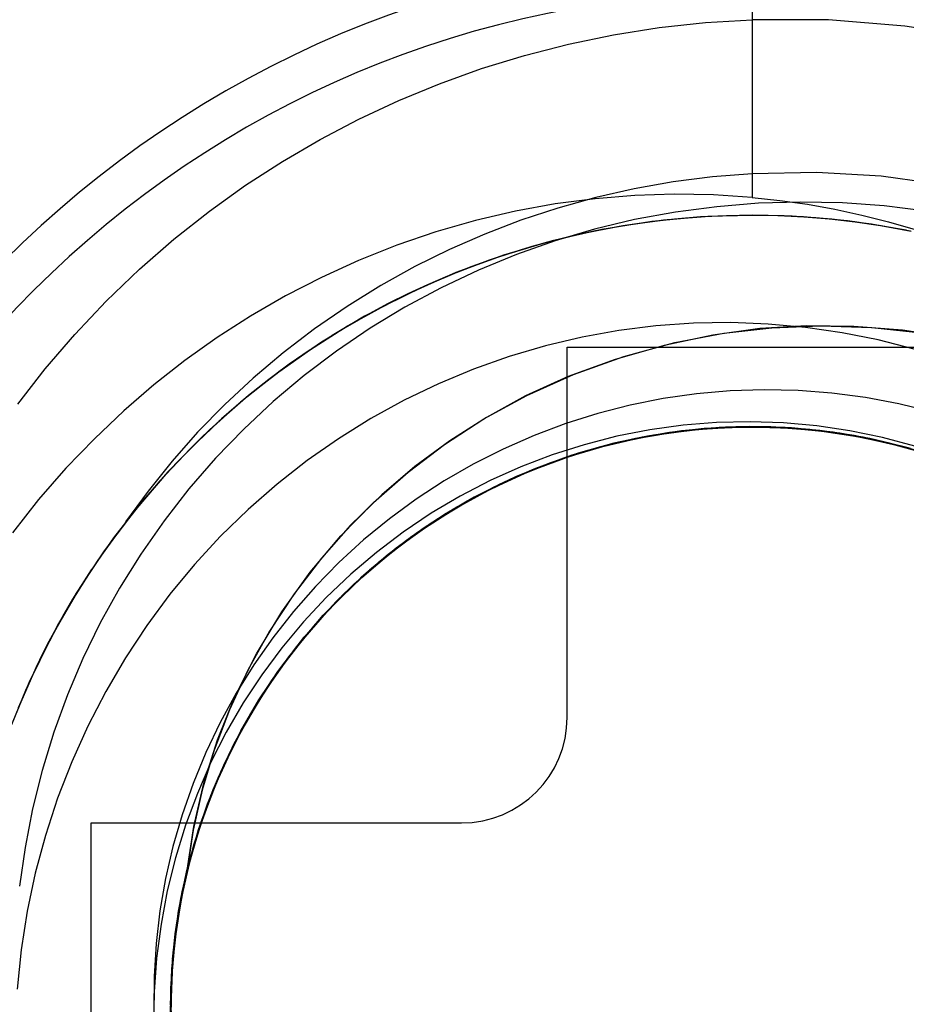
# Model space of a CAD drawing. Header units: millimetres. Extents: x -50 to 1, y 0 to 191.
# Tile 101 of 151: x -45.19 to -43.51, y 158.06 to 159.92. Entities that reach past the tile are written whole.
import ezdxf

# ---------------------------------------------------------------- set-up
doc = ezdxf.new("R2010")
doc.units = ezdxf.units.MM
doc.layers.add('MAIN-1', color=7, linetype='Continuous')
doc.layers.add('MAIN-2', color=7, linetype='Continuous')

msp = doc.modelspace()

# ---------------------------------------------------------------- linework, layer by layer
at = {"layer": 'MAIN-1'}
for p, q in [((-44.15, 158.6), (-44.15, 159.3)), ((-44.15, 159.3), (-43.45, 159.3)), ((-45.05, 157.7), (-45.05, 158.4)), ((-45.05, 158.4), (-44.35, 158.4))]:
    msp.add_line(p, q, dxfattribs=at)
for centre, radius, start, end in [((-43.8, 158.05), 3.15, 0, 180), ((-43.8, 158.05), 2.91, 90, 270), ((-43.8, 158.05), 2.91, 270, 90), ((-44.35, 158.6), 0.2, 270, 0)]:
    msp.add_arc(centre, radius, start, end, dxfattribs=at)
at = {"layer": 'MAIN-2'}
for p, q in [((-43.8, 160.96), (-43.8, 159.5836)), ((-43.9762, 159.9049), (-43.8887, 159.9145)), ((-43.8887, 159.9145), (-43.8, 159.9199)), ((-43.6559, 159.9195), (-43.8, 159.9199)), ((-43.5115, 159.9077), (-43.6559, 159.9195)), ((-44.0625, 159.8913), (-43.9762, 159.9049)), ((-43.3678, 159.8844), (-43.5115, 159.9077)), ((-44.1474, 159.8737), (-44.0625, 159.8913)), ((-44.2307, 159.8523), (-44.1474, 159.8737)), ((-44.3121, 159.8273), (-44.2307, 159.8523)), ((-44.3914, 159.7988), (-44.3121, 159.8273)), ((-44.4686, 159.7669), (-44.3914, 159.7988)), ((-44.5438, 159.7318), (-44.4686, 159.7669)), ((-44.617, 159.6934), (-44.5438, 159.7318)), ((-44.6884, 159.6517), (-44.617, 159.6934)), ((-44.7582, 159.6066), (-44.6884, 159.6517)), ((-43.8753, 159.6225), (-43.9498, 159.6129)), ((-43.8, 159.6285), (-43.8753, 159.6225)), ((-43.6786, 159.6307), (-43.8, 159.6285)), ((-43.556, 159.6236), (-43.6786, 159.6307)), ((-43.433, 159.6069), (-43.556, 159.6236)), ((-44.8265, 159.5576), (-44.7582, 159.6066)), ((-44.0235, 159.5998), (-44.0961, 159.5833)), ((-43.9498, 159.6129), (-44.0235, 159.5998)), ((-44.0973, 159.5811), (-44.1726, 159.5713)), ((-44.0961, 159.5833), (-44.1675, 159.5634)), ((-44.0222, 159.5872), (-44.0973, 159.5811)), ((-43.9475, 159.5896), (-44.0222, 159.5872)), ((-43.8734, 159.5884), (-43.9475, 159.5896)), ((-43.8, 159.5836), (-43.8734, 159.5884)), ((-43.8, 159.5836), (-43.7478, 159.578)), ((-44.1726, 159.5713), (-44.2479, 159.5576)), ((-44.1675, 159.5634), (-44.2374, 159.5404)), ((-43.8671, 159.5661), (-43.9454, 159.5558)), ((-43.788, 159.5725), (-43.8671, 159.5661)), ((-43.7086, 159.5749), (-43.788, 159.5725)), ((-43.7478, 159.578), (-43.6958, 159.5706)), ((-43.6294, 159.5733), (-43.7086, 159.5749)), ((-43.6958, 159.5706), (-43.6441, 159.5614)), ((-43.6441, 159.5614), (-43.5929, 159.5503)), ((-43.5504, 159.5676), (-43.6294, 159.5733)), ((-43.4714, 159.5577), (-43.5504, 159.5676)), ((-44.8935, 159.5045), (-44.8265, 159.5576)), ((-44.2479, 159.5576), (-44.3232, 159.54)), ((-44.0224, 159.5416), (-44.0981, 159.5234)), ((-43.9608, 159.5412), (-44.0405, 159.5304)), ((-43.9454, 159.5558), (-44.0224, 159.5416)), ((-43.947, 159.5425), (-43.9959, 159.5369)), ((-43.9469, 159.5427), (-43.9957, 159.5371)), ((-43.8952, 159.547), (-43.9902, 159.5379)), ((-43.884, 159.5474), (-43.968, 159.5404)), ((-43.8806, 159.5477), (-43.9608, 159.5412)), ((-43.898, 159.5466), (-43.947, 159.5425)), ((-43.898, 159.5467), (-43.9469, 159.5427)), ((-43.849, 159.549), (-43.898, 159.5467)), ((-43.849, 159.549), (-43.898, 159.5466)), ((-43.8, 159.55), (-43.8952, 159.547)), ((-43.8, 159.5497), (-43.884, 159.5474)), ((-43.8, 159.5499), (-43.8806, 159.5477)), ((-43.8, 159.5498), (-43.849, 159.549)), ((-43.8, 159.5498), (-43.849, 159.549)), ((-43.8, 159.55), (-43.8, 159.55)), ((-43.8, 159.55), (-43.8, 159.55)), ((-43.8, 159.55), (-43.8, 159.55)), ((-43.7398, 159.5488), (-43.8, 159.55)), ((-43.7248, 159.548), (-43.8, 159.5499)), ((-43.7515, 159.549), (-43.8, 159.5498)), ((-43.7512, 159.5488), (-43.8, 159.5497)), ((-43.7029, 159.5466), (-43.7515, 159.549)), ((-43.7026, 159.5465), (-43.7512, 159.5488)), ((-43.6797, 159.5452), (-43.7398, 159.5488)), ((-43.6495, 159.5422), (-43.7248, 159.548)), ((-43.6543, 159.5427), (-43.7029, 159.5466)), ((-43.654, 159.5425), (-43.7026, 159.5465)), ((-43.6197, 159.5391), (-43.6797, 159.5452)), ((-43.6059, 159.5372), (-43.6543, 159.5427)), ((-43.6056, 159.537), (-43.654, 159.5425)), ((-43.5744, 159.5327), (-43.6495, 159.5422)), ((-43.5929, 159.5503), (-43.5421, 159.5375)), ((-44.3232, 159.54), (-44.3981, 159.5185)), ((-44.2374, 159.5404), (-44.3057, 159.5144)), ((-44.0846, 159.5228), (-44.1781, 159.5016)), ((-44.0981, 159.5234), (-44.1725, 159.5014)), ((-44.0516, 159.5287), (-44.1346, 159.5121)), ((-44.0405, 159.5304), (-44.1196, 159.5153)), ((-44.0447, 159.5296), (-44.0933, 159.5207)), ((-44.0442, 159.5299), (-44.0925, 159.5211)), ((-43.9902, 159.5379), (-44.0846, 159.5228)), ((-43.968, 159.5404), (-44.0516, 159.5287)), ((-43.9959, 159.5369), (-44.0447, 159.5296)), ((-43.9957, 159.5371), (-44.0442, 159.5299)), ((-43.5601, 159.5307), (-43.6197, 159.5391)), ((-43.5575, 159.5301), (-43.6059, 159.5372)), ((-43.5573, 159.53), (-43.6056, 159.537)), ((-43.4997, 159.5194), (-43.5744, 159.5327)), ((-43.5009, 159.5199), (-43.5601, 159.5307)), ((-43.5093, 159.5214), (-43.5575, 159.5301)), ((-43.5093, 159.5213), (-43.5573, 159.53)), ((-43.5421, 159.5375), (-43.4918, 159.5229)), ((-44.9588, 159.4476), (-44.8935, 159.5045)), ((-44.3981, 159.5185), (-44.472, 159.4932)), ((-44.3057, 159.5144), (-44.3724, 159.4853)), ((-44.1346, 159.5121), (-44.2166, 159.4909)), ((-44.1196, 159.5153), (-44.1976, 159.496)), ((-44.1418, 159.5104), (-44.1896, 159.4984)), ((-44.0936, 159.5209), (-44.1418, 159.5104)), ((-44.472, 159.4932), (-44.5444, 159.4645)), ((-44.3724, 159.4853), (-44.4379, 159.4529)), ((-44.2166, 159.4909), (-44.2973, 159.465)), ((-44.1976, 159.496), (-44.2745, 159.4726)), ((-44.1781, 159.5016), (-44.2702, 159.4744)), ((-44.1725, 159.5014), (-44.2459, 159.4756)), ((-44.1896, 159.4984), (-44.237, 159.4847)), ((-44.2702, 159.4744), (-44.3603, 159.4414)), ((-44.2745, 159.4726), (-44.35, 159.4452)), ((-44.284, 159.4695), (-44.3305, 159.4527)), ((-44.2459, 159.4756), (-44.3179, 159.446)), ((-44.237, 159.4847), (-44.284, 159.4695)), ((-44.5444, 159.4645), (-44.6147, 159.4324)), ((-44.4379, 159.4529), (-44.5025, 159.4169)), ((-44.3305, 159.4527), (-44.3765, 159.4344)), ((-44.2973, 159.465), (-44.3762, 159.4346)), ((-45.0216, 159.3873), (-44.9588, 159.4476)), ((-44.6147, 159.4324), (-44.6828, 159.3972)), ((-44.3603, 159.4414), (-44.4481, 159.4027)), ((-44.3777, 159.434), (-44.4449, 159.4039)), ((-44.35, 159.4452), (-44.4238, 159.4138)), ((-44.3762, 159.4347), (-44.4141, 159.4183)), ((-44.3179, 159.446), (-44.3883, 159.4128)), ((-44.5025, 159.4169), (-44.5659, 159.3775)), ((-44.4238, 159.4138), (-44.4956, 159.3787)), ((-44.3883, 159.4128), (-44.4567, 159.3761)), ((-44.4141, 159.4183), (-44.4515, 159.401)), ((-44.6828, 159.3972), (-44.7486, 159.3592)), ((-44.4481, 159.4027), (-44.533, 159.3587)), ((-44.4449, 159.4039), (-44.5104, 159.3707)), ((-44.4515, 159.401), (-44.4883, 159.3826)), ((-45.0812, 159.3244), (-45.0216, 159.3873)), ((-44.5659, 159.3775), (-44.6277, 159.335)), ((-44.4956, 159.3787), (-44.5651, 159.3401)), ((-44.4883, 159.3826), (-44.5244, 159.3634)), ((-44.4567, 159.3761), (-44.5227, 159.3362)), ((-44.7486, 159.3592), (-44.8118, 159.3185)), ((-44.533, 159.3587), (-44.6147, 159.3095)), ((-44.5104, 159.3707), (-44.574, 159.3346)), ((-44.5244, 159.3634), (-44.5598, 159.3433)), ((-44.5651, 159.3401), (-44.6322, 159.298)), ((-44.5598, 159.3433), (-44.5946, 159.3222)), ((-44.5227, 159.3362), (-44.5862, 159.293)), ((-43.9821, 159.3406), (-44.0523, 159.3318)), ((-43.9114, 159.3456), (-43.9821, 159.3406)), ((-43.8405, 159.3467), (-43.9114, 159.3456)), ((-43.8537, 159.3269), (-43.7628, 159.3371)), ((-43.7697, 159.3441), (-43.8405, 159.3467)), ((-43.6977, 159.3405), (-43.7857, 159.3353)), ((-43.6995, 159.3378), (-43.7697, 159.3441)), ((-43.7628, 159.3371), (-43.6702, 159.3408)), ((-43.6301, 159.3277), (-43.6995, 159.3378)), ((-43.6079, 159.3395), (-43.6977, 159.3405)), ((-43.6702, 159.3408), (-43.5741, 159.3377)), ((-43.5162, 159.3323), (-43.6079, 159.3395)), ((-43.5741, 159.3377), (-43.4744, 159.3267)), ((-45.137, 159.2593), (-45.0812, 159.3244)), ((-44.8118, 159.3185), (-44.8727, 159.2752)), ((-44.6277, 159.335), (-44.6871, 159.2897)), ((-44.574, 159.3346), (-44.6356, 159.2954)), ((-44.1219, 159.3192), (-44.1911, 159.3027)), ((-44.0523, 159.3318), (-44.1219, 159.3192)), ((-43.8746, 159.3232), (-43.9666, 159.3036)), ((-43.9464, 159.3089), (-43.8537, 159.3269)), ((-43.7857, 159.3353), (-43.8746, 159.3232)), ((-43.5617, 159.3139), (-43.6301, 159.3277)), ((-43.4238, 159.3184), (-43.5162, 159.3323)), ((-44.6147, 159.3095), (-44.6929, 159.2553)), ((-44.1911, 159.3027), (-44.2596, 159.2825)), ((-44.15, 159.3), (-44.15, 159.3)), ((-44.15, 159.3), (-44.15, 159.3)), ((-43.9666, 159.3036), (-44.0594, 159.277)), ((-44.0427, 159.2825), (-43.9464, 159.3089)), ((-43.4941, 159.2963), (-43.5617, 159.3139)), ((-44.6871, 159.2897), (-44.7437, 159.2419)), ((-44.6356, 159.2954), (-44.6953, 159.2533)), ((-44.6359, 159.2955), (-44.6935, 159.2548)), ((-44.636, 159.2951), (-44.6761, 159.2673)), ((-44.6359, 159.2954), (-44.6755, 159.2679)), ((-44.5862, 159.293), (-44.6473, 159.2468)), ((-44.2596, 159.2825), (-44.3272, 159.2585)), ((-44.1378, 159.2488), (-44.0427, 159.2825)), ((-44.8727, 159.2752), (-44.9315, 159.229)), ((-44.6761, 159.2673), (-44.7153, 159.2381)), ((-44.6755, 159.2679), (-44.7144, 159.239)), ((-44.0594, 159.277), (-44.1478, 159.2448)), ((-45.189, 159.1924), (-45.137, 159.2593)), ((-44.6929, 159.2553), (-44.7675, 159.1963)), ((-44.6953, 159.2533), (-44.753, 159.2081)), ((-44.6935, 159.2548), (-44.7493, 159.2112)), ((-44.6473, 159.2468), (-44.7058, 159.1975)), ((-44.3272, 159.2585), (-44.3935, 159.2309)), ((-44.1478, 159.2448), (-44.2285, 159.2082)), ((-44.2264, 159.2091), (-44.1378, 159.2488)), ((-44.9315, 159.229), (-44.9886, 159.1797)), ((-44.7437, 159.2419), (-44.7976, 159.1917)), ((-44.7153, 159.2381), (-44.7536, 159.2075)), ((-44.7144, 159.239), (-44.7525, 159.2087)), ((-44.3935, 159.2309), (-44.4582, 159.1997)), ((-44.753, 159.2081), (-44.8088, 159.1599)), ((-44.7493, 159.2112), (-44.8034, 159.1647)), ((-44.7536, 159.2075), (-44.791, 159.1756)), ((-44.7525, 159.2087), (-44.7898, 159.1769)), ((-44.3073, 159.1646), (-44.2264, 159.2091)), ((-44.2285, 159.2082), (-44.3026, 159.1675)), ((-43.9052, 159.2119), (-43.9683, 159.2029)), ((-43.8415, 159.2174), (-43.9052, 159.2119)), ((-43.7775, 159.2195), (-43.8415, 159.2174)), ((-43.7133, 159.2181), (-43.7775, 159.2195)), ((-43.6494, 159.2133), (-43.7133, 159.2181)), ((-43.5859, 159.2049), (-43.6494, 159.2133)), ((-44.7976, 159.1917), (-44.8488, 159.1392)), ((-44.7675, 159.1963), (-44.8383, 159.1325)), ((-44.7058, 159.1975), (-44.7617, 159.1453)), ((-44.4582, 159.1997), (-44.5213, 159.1651)), ((-44.0306, 159.1906), (-44.0921, 159.1749)), ((-43.9683, 159.2029), (-44.0306, 159.1906)), ((-43.5229, 159.1932), (-43.5859, 159.2049)), ((-43.4606, 159.178), (-43.5229, 159.1932)), ((-44.9886, 159.1797), (-45.044, 159.127)), ((-44.791, 159.1756), (-44.8274, 159.1425)), ((-44.7898, 159.1769), (-44.8262, 159.1438)), ((-44.0921, 159.1749), (-44.1527, 159.1557)), ((-44.8088, 159.1599), (-44.8624, 159.1088)), ((-44.8034, 159.1647), (-44.8553, 159.1156)), ((-44.5213, 159.1651), (-44.5824, 159.127)), ((-44.3817, 159.1163), (-44.3073, 159.1646)), ((-44.3026, 159.1675), (-44.3721, 159.1229)), ((-44.1527, 159.1557), (-44.2124, 159.1332)), ((-43.9309, 159.1525), (-43.9938, 159.1438)), ((-43.8677, 159.1576), (-43.9309, 159.1525)), ((-43.8055, 159.1499), (-43.8851, 159.1465)), ((-43.7931, 159.1498), (-43.8727, 159.1473)), ((-43.8031, 159.1498), (-43.8685, 159.1477)), ((-43.8042, 159.1591), (-43.8677, 159.1576)), ((-43.8579, 159.1485), (-43.7783, 159.1497)), ((-43.726, 159.1475), (-43.8055, 159.1499)), ((-43.7409, 159.1569), (-43.8042, 159.1591)), ((-43.7375, 159.148), (-43.8031, 159.1498)), ((-43.7135, 159.1465), (-43.7931, 159.1498)), ((-43.7783, 159.1497), (-43.6988, 159.1451)), ((-43.6778, 159.1512), (-43.7409, 159.1569)), ((-43.6153, 159.1419), (-43.6778, 159.1512)), ((-44.8383, 159.1325), (-44.9052, 159.0642)), ((-44.8488, 159.1392), (-44.8971, 159.0846)), ((-44.8274, 159.1425), (-44.8628, 159.1081)), ((-44.8262, 159.1438), (-44.8616, 159.1095)), ((-44.7617, 159.1453), (-44.8148, 159.0902)), ((-44.2124, 159.1332), (-44.2709, 159.1075)), ((-44.0561, 159.1316), (-44.1177, 159.1158)), ((-44.0717, 159.1159), (-43.9939, 159.1327)), ((-44.0698, 159.1163), (-43.9924, 159.133)), ((-44.0676, 159.1165), (-43.9899, 159.1331)), ((-43.9866, 159.1337), (-44.0646, 159.1175)), ((-43.998, 159.132), (-44.0617, 159.1184)), ((-43.9938, 159.1438), (-44.0561, 159.1316)), ((-43.9743, 159.1359), (-44.0525, 159.1206)), ((-44.0499, 159.1209), (-43.9717, 159.1361)), ((-43.9643, 159.1373), (-44.0426, 159.1225)), ((-44.0423, 159.1228), (-43.9643, 159.1374)), ((-44.0325, 159.125), (-43.966, 159.1372)), ((-43.952, 159.139), (-44.0305, 159.1252)), ((-43.9622, 159.1378), (-44.0265, 159.1264)), ((-43.9421, 159.1408), (-44.0206, 159.1276)), ((-43.9562, 159.1388), (-44.0206, 159.1275)), ((-44.0202, 159.1276), (-43.9536, 159.1391)), ((-44.0158, 159.1284), (-43.9372, 159.1413)), ((-43.9297, 159.1423), (-44.0084, 159.1299)), ((-43.9335, 159.1417), (-43.998, 159.132)), ((-43.9939, 159.1327), (-43.915, 159.1438)), ((-43.9924, 159.133), (-43.914, 159.1441)), ((-43.9899, 159.1331), (-43.9116, 159.1441)), ((-43.9076, 159.1443), (-43.9866, 159.1337)), ((-43.8952, 159.1455), (-43.9743, 159.1359)), ((-43.9717, 159.1361), (-43.8925, 159.1457)), ((-43.966, 159.1372), (-43.8989, 159.1454)), ((-43.8851, 159.1465), (-43.9643, 159.1373)), ((-43.9643, 159.1374), (-43.8855, 159.1463)), ((-43.8968, 159.1456), (-43.9622, 159.1378)), ((-43.8911, 159.1462), (-43.9562, 159.1388)), ((-43.9536, 159.1391), (-43.8863, 159.1464)), ((-43.8727, 159.1473), (-43.952, 159.139)), ((-43.8628, 159.1481), (-43.9421, 159.1408)), ((-43.9372, 159.1413), (-43.8579, 159.1485)), ((-43.8685, 159.1477), (-43.9335, 159.1417)), ((-43.8503, 159.1488), (-43.9297, 159.1423)), ((-43.915, 159.1438), (-43.8355, 159.1491)), ((-43.914, 159.1441), (-43.8349, 159.1493)), ((-43.9116, 159.1441), (-43.8332, 159.1494)), ((-43.828, 159.1492), (-43.9076, 159.1443)), ((-43.8989, 159.1454), (-43.8314, 159.1494)), ((-43.831, 159.1494), (-43.8968, 159.1456)), ((-43.8156, 159.1495), (-43.8952, 159.1455)), ((-43.8925, 159.1457), (-43.8129, 159.1496)), ((-43.8257, 159.1497), (-43.8911, 159.1462)), ((-43.8863, 159.1464), (-43.8188, 159.1496)), ((-43.8855, 159.1463), (-43.8064, 159.1496)), ((-43.7832, 159.1496), (-43.8628, 159.1481)), ((-43.7707, 159.1495), (-43.8503, 159.1488)), ((-43.8355, 159.1491), (-43.7558, 159.1487)), ((-43.8349, 159.1493), (-43.7553, 159.1488)), ((-43.8332, 159.1494), (-43.7545, 159.1491)), ((-43.8314, 159.1494), (-43.7637, 159.1493)), ((-43.7652, 159.1493), (-43.831, 159.1494)), ((-43.7483, 159.1485), (-43.828, 159.1492)), ((-43.7603, 159.1492), (-43.8257, 159.1497)), ((-43.8188, 159.1496), (-43.7512, 159.1488)), ((-43.736, 159.1477), (-43.8156, 159.1495)), ((-43.8129, 159.1496), (-43.7333, 159.1478)), ((-43.8064, 159.1496), (-43.7272, 159.1472)), ((-43.7036, 159.1454), (-43.7832, 159.1496)), ((-43.6912, 159.1444), (-43.7707, 159.1495)), ((-43.6996, 159.1453), (-43.7652, 159.1493)), ((-43.7637, 159.1493), (-43.6963, 159.1451)), ((-43.695, 159.1448), (-43.7603, 159.1492)), ((-43.7558, 159.1487), (-43.6764, 159.1426)), ((-43.7553, 159.1488), (-43.6758, 159.1426)), ((-43.7545, 159.1491), (-43.6759, 159.1429)), ((-43.7512, 159.1488), (-43.6837, 159.1438)), ((-43.6689, 159.142), (-43.7483, 159.1485)), ((-43.6721, 159.1424), (-43.7375, 159.148)), ((-43.6566, 159.1403), (-43.736, 159.1477)), ((-43.7333, 159.1478), (-43.654, 159.1402)), ((-43.7272, 159.1472), (-43.6483, 159.1393)), ((-43.6468, 159.1392), (-43.726, 159.1475)), ((-43.6344, 159.1375), (-43.7135, 159.1465)), ((-43.6245, 159.1355), (-43.7036, 159.1454)), ((-43.6343, 159.1373), (-43.6996, 159.1453)), ((-43.6988, 159.1451), (-43.6198, 159.1348)), ((-43.6963, 159.1451), (-43.6292, 159.1366)), ((-43.6302, 159.1366), (-43.695, 159.1448)), ((-43.6123, 159.1335), (-43.6912, 159.1444)), ((-43.6837, 159.1438), (-43.6167, 159.1346)), ((-43.6764, 159.1426), (-43.5975, 159.1309)), ((-43.6759, 159.1429), (-43.5977, 159.131)), ((-43.6758, 159.1426), (-43.5968, 159.1306)), ((-43.6071, 159.1329), (-43.6721, 159.1424)), ((-43.5902, 159.1298), (-43.6689, 159.142)), ((-43.578, 159.1272), (-43.6566, 159.1403)), ((-43.654, 159.1402), (-43.5755, 159.1268)), ((-43.6483, 159.1393), (-43.5702, 159.1257)), ((-43.5684, 159.1251), (-43.6468, 159.1392)), ((-43.5562, 159.1225), (-43.6344, 159.1375)), ((-43.5693, 159.1253), (-43.6343, 159.1373)), ((-43.5662, 159.1246), (-43.6302, 159.1366)), ((-43.6292, 159.1366), (-43.5628, 159.124)), ((-43.5463, 159.1199), (-43.6245, 159.1355)), ((-43.6198, 159.1348), (-43.5417, 159.1188)), ((-43.6167, 159.1346), (-43.5505, 159.1213)), ((-43.5535, 159.1291), (-43.6153, 159.1419)), ((-43.5343, 159.117), (-43.6123, 159.1335)), ((-43.5429, 159.1195), (-43.6071, 159.1329)), ((-45.044, 159.127), (-45.0977, 159.0711)), ((-44.8553, 159.1156), (-44.9049, 159.0641)), ((-44.5824, 159.127), (-44.6415, 159.0856)), ((-44.4508, 159.064), (-44.3817, 159.1163)), ((-44.3721, 159.1229), (-44.4379, 159.0742)), ((-44.1177, 159.1158), (-44.1783, 159.0966)), ((-44.1481, 159.0934), (-44.0717, 159.1159)), ((-44.0842, 159.1125), (-44.1467, 159.0937)), ((-44.1458, 159.0939), (-44.0698, 159.1163)), ((-44.1444, 159.0943), (-44.0676, 159.1165)), ((-44.0646, 159.1175), (-44.1412, 159.0957)), ((-44.0525, 159.1206), (-44.1293, 159.0995)), ((-44.1268, 159.1002), (-44.0499, 159.1209)), ((-44.0617, 159.1184), (-44.1245, 159.101)), ((-44.0426, 159.1225), (-44.1196, 159.1021)), ((-44.119, 159.1027), (-44.0423, 159.1228)), ((-44.0305, 159.1252), (-44.1077, 159.1057)), ((-44.0982, 159.1087), (-44.0325, 159.125)), ((-44.0206, 159.1276), (-44.098, 159.1086)), ((-44.0933, 159.1098), (-44.0158, 159.1284)), ((-44.0265, 159.1264), (-44.0893, 159.1113)), ((-44.0084, 159.1299), (-44.086, 159.1118)), ((-44.086, 159.1121), (-44.0202, 159.1276)), ((-44.0206, 159.1275), (-44.0842, 159.1125)), ((-43.5977, 159.131), (-43.5205, 159.1135)), ((-43.5975, 159.1309), (-43.5198, 159.1135)), ((-43.5968, 159.1306), (-43.5191, 159.1132)), ((-43.5127, 159.1118), (-43.5902, 159.1298)), ((-43.5006, 159.1084), (-43.578, 159.1272)), ((-43.5755, 159.1268), (-43.4982, 159.1077)), ((-43.5702, 159.1257), (-43.4933, 159.1064)), ((-43.5051, 159.1096), (-43.5693, 159.1253)), ((-43.4912, 159.1053), (-43.5684, 159.1251)), ((-43.5032, 159.109), (-43.5662, 159.1246)), ((-43.5628, 159.124), (-43.4972, 159.1073)), ((-43.4792, 159.1019), (-43.5562, 159.1225)), ((-43.4927, 159.1129), (-43.5535, 159.1291)), ((-43.5505, 159.1213), (-43.4851, 159.1039)), ((-43.4695, 159.0989), (-43.5463, 159.1199)), ((-43.4798, 159.1023), (-43.5429, 159.1195)), ((-43.5417, 159.1188), (-43.465, 159.0973)), ((-43.4577, 159.095), (-43.5343, 159.117)), ((-43.5205, 159.1135), (-43.4446, 159.0905)), ((-43.5198, 159.1135), (-43.4435, 159.0906)), ((-43.5191, 159.1132), (-43.443, 159.0902)), ((-44.8631, 159.108), (-44.9205, 159.0471)), ((-44.8624, 159.1088), (-44.9135, 159.0549)), ((-44.2709, 159.1075), (-44.3277, 159.0788)), ((-44.1783, 159.0966), (-44.2378, 159.0739)), ((-44.22, 159.0662), (-44.1458, 159.0939)), ((-44.2195, 159.0665), (-44.1444, 159.0943)), ((-44.1412, 159.0957), (-44.216, 159.0683)), ((-44.1293, 159.0995), (-44.2043, 159.0729)), ((-44.202, 159.0739), (-44.1268, 159.1002)), ((-44.1196, 159.1021), (-44.195, 159.0763)), ((-44.1939, 159.077), (-44.119, 159.1027)), ((-44.1245, 159.101), (-44.1865, 159.0798)), ((-44.1077, 159.1057), (-44.1834, 159.0808)), ((-44.098, 159.1086), (-44.1738, 159.0842)), ((-44.1693, 159.0857), (-44.0933, 159.1098)), ((-44.1627, 159.0884), (-44.0982, 159.1087)), ((-44.086, 159.1118), (-44.1621, 159.0882)), ((-44.1507, 159.0926), (-44.086, 159.1121)), ((-44.0893, 159.1113), (-44.1503, 159.0927)), ((-43.4366, 159.0881), (-43.5127, 159.1118)), ((-44.8971, 159.0846), (-44.9426, 159.028)), ((-44.8148, 159.0902), (-44.8651, 159.0322)), ((-44.6415, 159.0856), (-44.6985, 159.041)), ((-44.3277, 159.0788), (-44.3826, 159.0472)), ((-44.195, 159.0763), (-44.2683, 159.0451)), ((-44.2668, 159.0459), (-44.1939, 159.077)), ((-44.1834, 159.0808), (-44.2571, 159.0505)), ((-44.1738, 159.0842), (-44.2477, 159.0543)), ((-44.1865, 159.0798), (-44.2475, 159.0547)), ((-44.2434, 159.0563), (-44.1693, 159.0857)), ((-44.1621, 159.0882), (-44.2364, 159.0593)), ((-44.2258, 159.0643), (-44.1627, 159.0884)), ((-44.2226, 159.0653), (-44.1481, 159.0934)), ((-44.2141, 159.069), (-44.1507, 159.0926)), ((-44.1503, 159.0927), (-44.21, 159.0705)), ((-44.1467, 159.0937), (-44.2079, 159.0714)), ((-45.0977, 159.0711), (-45.1494, 159.0118)), ((-44.9052, 159.0642), (-44.9677, 158.9915)), ((-44.9049, 159.0641), (-44.9518, 159.0105)), ((-44.516, 159.0067), (-44.4508, 159.064)), ((-44.4379, 159.0742), (-44.5003, 159.0211)), ((-44.2364, 159.0593), (-44.3084, 159.0251)), ((-44.2378, 159.0739), (-44.2958, 159.0479)), ((-44.295, 159.0319), (-44.2226, 159.0653)), ((-44.2926, 159.0334), (-44.2195, 159.0665)), ((-44.2921, 159.0333), (-44.22, 159.0662)), ((-44.216, 159.0683), (-44.2885, 159.0355)), ((-44.2873, 159.0361), (-44.2258, 159.0643)), ((-44.2043, 159.0729), (-44.2772, 159.0408)), ((-44.2759, 159.0416), (-44.2141, 159.069)), ((-44.275, 159.0421), (-44.202, 159.0739)), ((-44.21, 159.0705), (-44.2686, 159.045)), ((-44.2079, 159.0714), (-44.2677, 159.0455)), ((-44.9205, 159.0471), (-44.9745, 158.9829)), ((-44.9135, 159.0549), (-44.962, 158.9983)), ((-44.6985, 159.041), (-44.7531, 158.9933)), ((-44.3826, 159.0472), (-44.4354, 159.0128)), ((-44.2958, 159.0479), (-44.3523, 159.0186)), ((-44.2772, 159.0408), (-44.3477, 159.0035)), ((-44.3455, 159.0051), (-44.275, 159.0421)), ((-44.2683, 159.0451), (-44.3392, 159.0087)), ((-44.3379, 159.0092), (-44.2668, 159.0459)), ((-44.3359, 159.0104), (-44.2759, 159.0416)), ((-44.2571, 159.0505), (-44.3283, 159.0148)), ((-44.2686, 159.045), (-44.3259, 159.0159)), ((-44.2677, 159.0455), (-44.3257, 159.0162)), ((-44.2477, 159.0543), (-44.3193, 159.0192)), ((-44.3151, 159.0216), (-44.2434, 159.0563)), ((-44.2475, 159.0547), (-44.3071, 159.0258)), ((-44.9426, 159.028), (-44.9851, 158.9695)), ((-44.8651, 159.0322), (-44.9123, 158.9717)), ((-44.5003, 159.0211), (-44.5594, 158.9633)), ((-44.3842, 158.9819), (-44.3151, 159.0216)), ((-44.3084, 159.0251), (-44.3777, 158.9859)), ((-44.3071, 159.0258), (-44.3649, 158.9936)), ((-44.3648, 158.9934), (-44.295, 159.0319)), ((-44.363, 158.995), (-44.2926, 159.0334)), ((-44.3619, 158.9953), (-44.2921, 159.0333)), ((-44.2885, 159.0355), (-44.3585, 158.9974)), ((-44.3469, 159.0043), (-44.2873, 159.0361)), ((-45.1494, 159.0118), (-45.1988, 158.9493)), ((-44.9518, 159.0105), (-44.996, 158.9549)), ((-44.5779, 158.9436), (-44.516, 159.0067)), ((-44.4354, 159.0128), (-44.4862, 158.9756)), ((-44.3477, 159.0035), (-44.4153, 158.9613)), ((-44.4131, 158.9629), (-44.3455, 159.0051)), ((-44.3523, 159.0186), (-44.4071, 158.9861)), ((-44.3392, 159.0087), (-44.4071, 158.9673)), ((-44.4067, 158.9671), (-44.3379, 159.0092)), ((-44.4045, 158.9688), (-44.3469, 159.0043)), ((-44.3283, 159.0148), (-44.3966, 158.974)), ((-44.3939, 158.9756), (-44.3359, 159.0104)), ((-44.3193, 159.0192), (-44.3882, 158.9792)), ((-44.3257, 159.0162), (-44.3818, 158.9835)), ((-44.3259, 159.0159), (-44.3818, 158.9834)), ((-44.9677, 158.9915), (-45.0255, 158.9149)), ((-44.9745, 158.9829), (-45.0249, 158.9156)), ((-44.962, 158.9983), (-45.0077, 158.9393)), ((-44.7531, 158.9933), (-44.8052, 158.9426)), ((-44.4071, 158.9861), (-44.46, 158.9505)), ((-44.3777, 158.9859), (-44.444, 158.9418)), ((-44.3818, 158.9834), (-44.436, 158.9474)), ((-44.3818, 158.9835), (-44.4358, 158.9476)), ((-44.4317, 158.9501), (-44.3648, 158.9934)), ((-44.4302, 158.9516), (-44.363, 158.995)), ((-44.4289, 158.9522), (-44.3619, 158.9953)), ((-44.3585, 158.9974), (-44.4255, 158.9544)), ((-44.3649, 158.9936), (-44.4203, 158.9583)), ((-44.9123, 158.9717), (-44.9562, 158.9089)), ((-44.4862, 158.9756), (-44.5349, 158.9356)), ((-44.4727, 158.9198), (-44.4067, 158.9671)), ((-44.4071, 158.9673), (-44.4718, 158.9208)), ((-44.3966, 158.974), (-44.4618, 158.9283)), ((-44.4598, 158.9299), (-44.4045, 158.9688)), ((-44.3882, 158.9792), (-44.454, 158.9343)), ((-44.4501, 158.9373), (-44.3842, 158.9819)), ((-44.4497, 158.9374), (-44.3939, 158.9756)), ((-44.996, 158.9549), (-45.0374, 158.8974)), ((-44.5594, 158.9633), (-44.6148, 158.9008)), ((-44.46, 158.9505), (-44.5108, 158.912)), ((-44.4953, 158.9021), (-44.4317, 158.9501)), ((-44.4939, 158.9033), (-44.4302, 158.9516)), ((-44.4929, 158.9043), (-44.4289, 158.9522)), ((-44.4255, 158.9544), (-44.4894, 158.9066)), ((-44.436, 158.9474), (-44.4885, 158.9079)), ((-44.4358, 158.9476), (-44.4875, 158.9086)), ((-44.4153, 158.9613), (-44.4797, 158.9144)), ((-44.4775, 158.9161), (-44.4131, 158.9629)), ((-44.4203, 158.9583), (-44.4733, 158.9199)), ((-45.0077, 158.9393), (-45.0503, 158.8782)), ((-44.8052, 158.9426), (-44.8547, 158.889)), ((-44.6361, 158.8744), (-44.5779, 158.9436)), ((-44.5349, 158.9356), (-44.5816, 158.8927)), ((-44.4618, 158.9283), (-44.5236, 158.8779)), ((-44.454, 158.9343), (-44.5163, 158.8848)), ((-44.5126, 158.8879), (-44.4501, 158.9373)), ((-44.5126, 158.8877), (-44.4598, 158.9299)), ((-44.444, 158.9418), (-44.5068, 158.8928)), ((-44.5031, 158.8958), (-44.4497, 158.9374)), ((-45.0255, 158.9149), (-45.0784, 158.8346)), ((-45.0249, 158.9156), (-45.0714, 158.8456)), ((-44.9562, 158.9089), (-44.9965, 158.8444)), ((-44.5108, 158.912), (-44.5593, 158.8707)), ((-44.4797, 158.9144), (-44.5406, 158.863)), ((-44.4885, 158.9079), (-44.5387, 158.865)), ((-44.5385, 158.8647), (-44.4775, 158.9161)), ((-44.4875, 158.9086), (-44.5369, 158.8665)), ((-44.5352, 158.8678), (-44.4727, 158.9198)), ((-44.4718, 158.9208), (-44.533, 158.8698)), ((-44.4733, 158.9199), (-44.5237, 158.8784)), ((-45.0374, 158.8974), (-45.076, 158.8381)), ((-44.8547, 158.889), (-44.9013, 158.8327)), ((-44.6148, 158.9008), (-44.6661, 158.8338)), ((-44.5816, 158.8927), (-44.626, 158.8474)), ((-44.5068, 158.8928), (-44.5658, 158.8394)), ((-44.5552, 158.8496), (-44.4953, 158.9021)), ((-44.5539, 158.8506), (-44.4939, 158.9033)), ((-44.5538, 158.8511), (-44.5031, 158.8958)), ((-44.5533, 158.8516), (-44.4929, 158.9043)), ((-44.4894, 158.9066), (-44.5496, 158.8545)), ((-45.0503, 158.8782), (-45.0898, 158.8153)), ((-45.0501, 158.8788), (-45.0679, 158.8512)), ((-44.6897, 158.7993), (-44.6361, 158.8744)), ((-44.5593, 158.8707), (-44.6054, 158.8267)), ((-44.5236, 158.8779), (-44.5817, 158.8233)), ((-44.5163, 158.8848), (-44.5748, 158.8307)), ((-44.5237, 158.8784), (-44.5715, 158.834)), ((-44.5713, 158.834), (-44.5126, 158.8879)), ((-44.5628, 158.8423), (-44.5126, 158.8877)), ((-44.5496, 158.8545), (-44.606, 158.7982)), ((-44.5406, 158.863), (-44.5976, 158.8074)), ((-44.5956, 158.8091), (-44.5385, 158.8647)), ((-44.5936, 158.8114), (-44.5352, 158.8678)), ((-44.533, 158.8698), (-44.5904, 158.8145)), ((-44.5387, 158.865), (-44.5865, 158.8188)), ((-44.5369, 158.8665), (-44.5839, 158.8214)), ((-45.0784, 158.8346), (-45.126, 158.7512)), ((-45.0714, 158.8456), (-45.1138, 158.7733)), ((-45.076, 158.8381), (-45.1117, 158.7772)), ((-45.0679, 158.8512), (-45.0852, 158.8233)), ((-44.9965, 158.8444), (-45.033, 158.7785)), ((-44.6661, 158.8338), (-44.7127, 158.7629)), ((-44.626, 158.8474), (-44.6677, 158.7999)), ((-44.6259, 158.7761), (-44.5713, 158.834)), ((-44.5658, 158.8394), (-44.6209, 158.7818)), ((-44.5715, 158.834), (-44.6167, 158.7867)), ((-44.6112, 158.793), (-44.5552, 158.8496)), ((-44.6101, 158.794), (-44.5628, 158.8423)), ((-44.6097, 158.794), (-44.5539, 158.8506)), ((-44.6096, 158.7946), (-44.5533, 158.8516)), ((-44.6016, 158.8033), (-44.5538, 158.8511)), ((-45.0898, 158.8153), (-45.1258, 158.7508)), ((-45.0852, 158.8233), (-45.1018, 158.795)), ((-44.9013, 158.8327), (-44.9449, 158.7738)), ((-44.6054, 158.8267), (-44.6488, 158.7803)), ((-44.5904, 158.8145), (-44.6436, 158.7552)), ((-44.5817, 158.8233), (-44.6357, 158.7647)), ((-44.5865, 158.8188), (-44.6316, 158.7696)), ((-44.5748, 158.8307), (-44.6292, 158.7726)), ((-44.5839, 158.8214), (-44.6283, 158.7735)), ((-44.7375, 158.7201), (-44.6897, 158.7993)), ((-44.6677, 158.7999), (-44.7066, 158.7504)), ((-44.606, 158.7982), (-44.6582, 158.738)), ((-44.5976, 158.8074), (-44.6504, 158.7477)), ((-44.6486, 158.7496), (-44.5956, 158.8091)), ((-44.6477, 158.751), (-44.5936, 158.8114)), ((-44.6463, 158.7526), (-44.6016, 158.8033)), ((-45.1117, 158.7772), (-45.1445, 158.7147)), ((-45.1018, 158.795), (-45.1177, 158.7664)), ((-45.033, 158.7785), (-45.0658, 158.7112)), ((-44.6488, 158.7803), (-44.6896, 158.7315)), ((-44.6209, 158.7818), (-44.6716, 158.7204)), ((-44.6627, 158.7323), (-44.6112, 158.793)), ((-44.6615, 158.7336), (-44.6096, 158.7946)), ((-44.6613, 158.7336), (-44.6097, 158.794)), ((-44.6167, 158.7867), (-44.6588, 158.7371)), ((-44.6543, 158.7429), (-44.6101, 158.794)), ((-45.1138, 158.7733), (-45.152, 158.6991)), ((-45.1177, 158.7664), (-45.133, 158.7376)), ((-44.9449, 158.7738), (-44.9854, 158.7126)), ((-44.7127, 158.7629), (-44.7538, 158.6893)), ((-44.6357, 158.7647), (-44.6854, 158.7024)), ((-44.6292, 158.7726), (-44.6792, 158.7105)), ((-44.6762, 158.7143), (-44.6259, 158.7761)), ((-44.6316, 158.7696), (-44.6735, 158.7181)), ((-44.6283, 158.7735), (-44.67, 158.7228)), ((-45.126, 158.7512), (-45.1681, 158.665)), ((-45.1258, 158.7508), (-45.1586, 158.685)), ((-44.7066, 158.7504), (-44.7426, 158.6991)), ((-44.6504, 158.7477), (-44.6986, 158.6844)), ((-44.6971, 158.6864), (-44.6486, 158.7496)), ((-44.697, 158.6866), (-44.6477, 158.751)), ((-44.6953, 158.6891), (-44.6543, 158.7429)), ((-44.6436, 158.7552), (-44.6926, 158.6923)), ((-44.6878, 158.6993), (-44.6463, 158.7526)), ((-45.133, 158.7376), (-45.1477, 158.7084)), ((-44.6896, 158.7315), (-44.7275, 158.6805)), ((-44.7097, 158.668), (-44.6627, 158.7323)), ((-44.7088, 158.6692), (-44.6615, 158.7336)), ((-44.67, 158.7228), (-44.7088, 158.6696)), ((-44.7083, 158.6698), (-44.6613, 158.7336)), ((-44.6582, 158.738), (-44.7058, 158.6741)), ((-44.6588, 158.7371), (-44.6976, 158.6856)), ((-45.1445, 158.7147), (-45.1743, 158.6508)), ((-45.0658, 158.7112), (-45.0949, 158.6423)), ((-44.9854, 158.7126), (-45.0226, 158.6491)), ((-44.7781, 158.639), (-44.7375, 158.7201)), ((-44.6792, 158.7105), (-44.7247, 158.6451)), ((-44.7221, 158.649), (-44.6762, 158.7143)), ((-44.6716, 158.7204), (-44.7179, 158.6554)), ((-44.6735, 158.7181), (-44.7119, 158.6648)), ((-45.1586, 158.685), (-45.188, 158.618)), ((-45.152, 158.6991), (-45.1858, 158.6232)), ((-44.7538, 158.6893), (-44.7888, 158.6141)), ((-44.7426, 158.6991), (-44.7757, 158.6457)), ((-44.6986, 158.6844), (-44.742, 158.6176)), ((-44.7415, 158.6187), (-44.697, 158.6866)), ((-44.7409, 158.6199), (-44.6971, 158.6864)), ((-44.6926, 158.6923), (-44.7368, 158.626)), ((-44.6976, 158.6856), (-44.733, 158.6324)), ((-44.7328, 158.6328), (-44.6953, 158.6891)), ((-44.6854, 158.7024), (-44.7304, 158.6367)), ((-44.726, 158.6434), (-44.6878, 158.6993)), ((-44.7275, 158.6805), (-44.7626, 158.6272)), ((-44.752, 158.6004), (-44.7097, 158.668)), ((-44.7511, 158.6018), (-44.7088, 158.6692)), ((-44.7507, 158.603), (-44.7083, 158.6698)), ((-44.7058, 158.6741), (-44.7485, 158.6069)), ((-44.7088, 158.6696), (-44.7443, 158.6139)), ((-45.1681, 158.665), (-45.2045, 158.5766)), ((-45.1743, 158.6508), (-45.201, 158.5856)), ((-45.0226, 158.6491), (-45.0564, 158.5835)), ((-44.7631, 158.5807), (-44.7221, 158.649)), ((-44.7179, 158.6554), (-44.7594, 158.5874)), ((-44.7119, 158.6648), (-44.7467, 158.6101)), ((-45.0949, 158.6423), (-45.1205, 158.5716)), ((-44.811, 158.5572), (-44.7781, 158.639)), ((-44.7757, 158.6457), (-44.8059, 158.5903)), ((-44.7304, 158.6367), (-44.7705, 158.5679)), ((-44.7668, 158.5744), (-44.7328, 158.6328)), ((-44.7247, 158.6451), (-44.7653, 158.5765)), ((-44.733, 158.6324), (-44.7652, 158.5773)), ((-44.7607, 158.5854), (-44.726, 158.6434)), ((-44.7888, 158.6141), (-44.8176, 158.538)), ((-44.7626, 158.6272), (-44.7946, 158.572)), ((-44.7808, 158.5475), (-44.7415, 158.6187)), ((-44.742, 158.6176), (-44.7805, 158.5479)), ((-44.7795, 158.5503), (-44.7409, 158.6199)), ((-44.7467, 158.6101), (-44.7778, 158.5539)), ((-44.7443, 158.6139), (-44.7765, 158.5563)), ((-44.7368, 158.626), (-44.7762, 158.5568)), ((-44.7893, 158.53), (-44.752, 158.6004)), ((-44.7884, 158.5318), (-44.7511, 158.6018)), ((-44.788, 158.5334), (-44.7507, 158.603)), ((-44.7485, 158.6069), (-44.7862, 158.5368)), ((-44.15, 158.6), (-44.15, 158.6)), ((-44.15, 158.6), (-44.15, 158.6)), ((-45.0564, 158.5835), (-45.0868, 158.516)), ((-44.8059, 158.5903), (-44.8332, 158.5331)), ((-44.7653, 158.5765), (-44.801, 158.5052)), ((-44.7992, 158.5097), (-44.7631, 158.5807)), ((-44.7971, 158.514), (-44.7668, 158.5744)), ((-44.7594, 158.5874), (-44.7959, 158.5166)), ((-44.7652, 158.5773), (-44.7942, 158.5202)), ((-44.7918, 158.5253), (-44.7607, 158.5854)), ((-45.1205, 158.5716), (-45.1425, 158.4996)), ((-44.8368, 158.4751), (-44.811, 158.5572)), ((-44.7946, 158.572), (-44.8235, 158.5149)), ((-44.7762, 158.5568), (-44.8104, 158.4849)), ((-44.7778, 158.5539), (-44.8056, 158.4958)), ((-44.7705, 158.5679), (-44.8053, 158.4963)), ((-44.7765, 158.5563), (-44.8051, 158.4969)), ((-44.8176, 158.538), (-44.8403, 158.4621)), ((-44.7862, 158.5368), (-44.8187, 158.4641)), ((-44.8148, 158.4735), (-44.7808, 158.5475)), ((-44.7805, 158.5479), (-44.8139, 158.4755)), ((-44.813, 158.478), (-44.7795, 158.5503)), ((-44.8332, 158.5331), (-44.8573, 158.4746)), ((-44.7959, 158.5166), (-44.8272, 158.4433)), ((-44.8215, 158.4571), (-44.7893, 158.53)), ((-44.8206, 158.4596), (-44.7884, 158.5318)), ((-44.8202, 158.4614), (-44.788, 158.5334)), ((-44.7942, 158.5202), (-44.8201, 158.4611)), ((-44.8192, 158.4635), (-44.7918, 158.5253)), ((-45.1425, 158.4996), (-45.1607, 158.4268)), ((-45.0868, 158.516), (-45.1135, 158.4469)), ((-44.8235, 158.5149), (-44.8493, 158.4561)), ((-44.801, 158.5052), (-44.8315, 158.4316)), ((-44.8299, 158.4362), (-44.7992, 158.5097)), ((-44.8238, 158.4518), (-44.7971, 158.514)), ((-44.8104, 158.4849), (-44.8391, 158.4106)), ((-44.8053, 158.4963), (-44.8348, 158.4223)), ((-44.8051, 158.4969), (-44.83, 158.436)), ((-44.8056, 158.4958), (-44.83, 158.4359)), ((-44.8573, 158.4746), (-44.8781, 158.4153)), ((-44.8403, 158.4621), (-44.8571, 158.3864)), ((-44.8558, 158.3931), (-44.8368, 158.4751)), ((-44.8469, 158.3874), (-44.8202, 158.4614)), ((-44.8187, 158.4641), (-44.846, 158.3891)), ((-44.8431, 158.3979), (-44.8148, 158.4735)), ((-44.8427, 158.4001), (-44.8192, 158.4635)), ((-44.8201, 158.4611), (-44.8426, 158.4004)), ((-44.8139, 158.4755), (-44.8421, 158.4009)), ((-44.8412, 158.4035), (-44.813, 158.478)), ((-45.1135, 158.4469), (-45.1365, 158.3766)), ((-44.8493, 158.4561), (-44.8717, 158.3958)), ((-44.8272, 158.4433), (-44.853, 158.368)), ((-44.8484, 158.382), (-44.8215, 158.4571)), ((-44.8474, 158.3856), (-44.8206, 158.4596)), ((-44.8466, 158.3881), (-44.8238, 158.4518)), ((-45.1607, 158.4268), (-45.175, 158.3537)), ((-44.8315, 158.4316), (-44.8565, 158.356)), ((-44.8552, 158.3607), (-44.8299, 158.4362)), ((-44.83, 158.436), (-44.8511, 158.374)), ((-44.83, 158.4359), (-44.8509, 158.3745)), ((-44.8781, 158.4153), (-44.8955, 158.3555)), ((-44.8391, 158.4106), (-44.8624, 158.3344)), ((-44.8348, 158.4223), (-44.859, 158.3464)), ((-45.05, 158.4), (-45.05, 158.4)), ((-45.05, 158.4), (-45.05, 158.4)), ((-44.8717, 158.3958), (-44.8907, 158.3343)), ((-44.8684, 158.3109), (-44.8558, 158.3931)), ((-44.8571, 158.3864), (-44.8684, 158.3109)), ((-44.8681, 158.3119), (-44.8469, 158.3874)), ((-44.846, 158.3891), (-44.8678, 158.3125)), ((-44.8656, 158.3213), (-44.8431, 158.3979)), ((-44.8654, 158.3232), (-44.8466, 158.3881)), ((-44.8421, 158.4009), (-44.8649, 158.3245)), ((-44.8641, 158.3271), (-44.8412, 158.4035)), ((-44.8623, 158.3354), (-44.8427, 158.4001)), ((-44.8426, 158.4004), (-44.8614, 158.3388)), ((-44.35, 158.4), (-44.35, 158.4)), ((-44.35, 158.4), (-44.35, 158.4)), ((-45.1365, 158.3766), (-45.1557, 158.3053)), ((-44.853, 158.368), (-44.8732, 158.291)), ((-44.8698, 158.3053), (-44.8484, 158.382)), ((-44.8689, 158.3099), (-44.8474, 158.3856)), ((-44.8511, 158.374), (-44.8684, 158.3109)), ((-44.8509, 158.3745), (-44.8683, 158.3118)), ((-45.175, 158.3537), (-45.1853, 158.2807)), ((-44.8955, 158.3555), (-44.9094, 158.2951)), ((-44.8565, 158.356), (-44.8759, 158.2788)), ((-44.8748, 158.2835), (-44.8552, 158.3607)), ((-44.8907, 158.3343), (-44.9062, 158.2718)), ((-44.8624, 158.3344), (-44.88, 158.2567)), ((-44.8778, 158.2696), (-44.8623, 158.3354)), ((-44.859, 158.3464), (-44.8776, 158.2689)), ((-44.8614, 158.3388), (-44.8765, 158.2766)), ((-44.8678, 158.3125), (-44.8841, 158.2345)), ((-44.884, 158.235), (-44.8681, 158.3119)), ((-44.8825, 158.244), (-44.8656, 158.3213)), ((-44.8649, 158.3245), (-44.8821, 158.2467)), ((-44.8683, 158.3118), (-44.8818, 158.2481)), ((-44.8814, 158.2493), (-44.8641, 158.3271)), ((-44.8803, 158.2572), (-44.8654, 158.3232)), ((-45.1557, 158.3053), (-45.171, 158.2331)), ((-44.9094, 158.2951), (-44.92, 158.234)), ((-44.8856, 158.2273), (-44.8698, 158.3053)), ((-44.8847, 158.2329), (-44.8689, 158.3099)), ((-44.8825, 158.2448), (-44.8684, 158.3109)), ((-44.8749, 158.2829), (-44.8684, 158.3109)), ((-44.8759, 158.2788), (-44.8896, 158.2003)), ((-44.8887, 158.2051), (-44.8748, 158.2835)), ((-44.8732, 158.291), (-44.8877, 158.2127)), ((-44.8765, 158.2766), (-44.8877, 158.2136)), ((-44.8806, 158.2549), (-44.8749, 158.2829)), ((-44.9062, 158.2718), (-44.918, 158.2084)), ((-44.88, 158.2567), (-44.8921, 158.1779)), ((-44.891, 158.1905), (-44.8803, 158.2572)), ((-44.8776, 158.2689), (-44.8906, 158.1902)), ((-44.8892, 158.203), (-44.8778, 158.2696)), ((-44.8938, 158.166), (-44.8825, 158.244)), ((-44.8821, 158.2467), (-44.8936, 158.168)), ((-44.8931, 158.1705), (-44.8814, 158.2493)), ((-44.8925, 158.1779), (-44.8825, 158.2448)), ((-44.8818, 158.2481), (-44.8916, 158.1839)), ((-44.8855, 158.2268), (-44.8806, 158.2549)), ((-45.171, 158.2331), (-45.1825, 158.1599)), ((-44.92, 158.234), (-44.9273, 158.172)), ((-44.8956, 158.1483), (-44.8856, 158.2273)), ((-44.8841, 158.2345), (-44.8948, 158.1555)), ((-44.8948, 158.1549), (-44.8847, 158.2329)), ((-44.8944, 158.1566), (-44.884, 158.235)), ((-44.8898, 158.1986), (-44.8855, 158.2268)), ((-44.918, 158.2084), (-44.9263, 158.1445)), ((-44.8896, 158.2003), (-44.8975, 158.1211)), ((-44.897, 158.1259), (-44.8887, 158.2051)), ((-44.8877, 158.2127), (-44.8965, 158.1335)), ((-44.8965, 158.1357), (-44.8892, 158.203)), ((-44.8877, 158.2136), (-44.8953, 158.1496)), ((-44.8906, 158.1902), (-44.898, 158.1109)), ((-44.8916, 158.1839), (-44.8976, 158.1193)), ((-44.8975, 158.1232), (-44.891, 158.1905)), ((-44.8933, 158.1704), (-44.8898, 158.1986)), ((-44.9273, 158.172), (-44.9312, 158.1094)), ((-44.8994, 158.0873), (-44.8938, 158.166)), ((-44.8936, 158.168), (-44.8993, 158.0885)), ((-44.8991, 158.0911), (-44.8931, 158.1705)), ((-44.8921, 158.1779), (-44.8985, 158.0985)), ((-44.8983, 158.1106), (-44.8925, 158.1779)), ((-44.896, 158.1421), (-44.8933, 158.1704)), ((-45.1825, 158.1599), (-45.1901, 158.0856)), ((-44.9263, 158.1445), (-44.9309, 158.0803)), ((-44.8948, 158.1555), (-44.8997, 158.076)), ((-44.8997, 158.0688), (-44.8956, 158.1483)), ((-44.8994, 158.0762), (-44.8948, 158.1549)), ((-44.8993, 158.0765), (-44.8944, 158.1566)), ((-44.8953, 158.1496), (-44.8992, 158.0845)), ((-44.8996, 158.0682), (-44.8965, 158.1357)), ((-44.8965, 158.1335), (-44.8996, 158.0538)), ((-44.8996, 158.0462), (-44.897, 158.1259)), ((-44.9312, 158.1094), (-44.9317, 158.0467)), ((-44.9, 158.043), (-44.8983, 158.1106)), ((-44.8999, 158.0556), (-44.8975, 158.1232)), ((-44.8976, 158.1193), (-44.8999, 158.0547)), ((-44.898, 158.1109), (-44.8997, 158.0312)), ((-44.8975, 158.1211), (-44.8996, 158.0414)), ((-44.8985, 158.0985), (-44.8993, 158.0188)), ((-44.8993, 158.0115), (-44.8991, 158.0911)), ((-44.8993, 158.0885), (-44.8991, 158.0089)), ((-44.9309, 158.0803), (-44.9319, 158.0161)), ((-44.8997, 158.076), (-44.8987, 157.9964)), ((-44.8992, 158.0085), (-44.8994, 158.0873)), ((-44.8983, 157.9972), (-44.8994, 158.0762)), ((-44.8992, 158.0845), (-44.8993, 158.0188)), ((-44.8984, 157.9957), (-44.8993, 158.0765)), ((-44.898, 157.9891), (-44.8997, 158.0688)), ((-44.8987, 158.0005), (-44.8996, 158.0682))]:
    msp.add_line(p, q, dxfattribs=at)
for radius, start, end in [(3.15, 0, 180), (2.8, 90, 270), (2.8, 270, 90), (2, 90, 270), (2, 270, 90), (1.9208, 0, 180), (1.5, 270, 76.1926)]:
    msp.add_arc((-43.8, 158.05), radius, start, end, dxfattribs=at)

doc.saveas('drawing.dxf')
